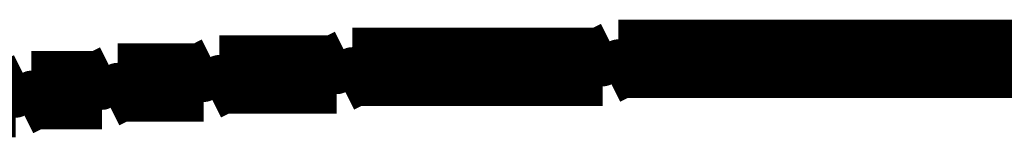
# Model space of a CAD drawing. Extents: x -0.07 to 0.95, y -0.15 to 2.1.
# Tile 20 of 30: x 0.34335 to 0.35593, y 1.547 to 1.5485. Entities that reach past the tile are written whole.
import ezdxf

# ---------------------------------------------------------------- set-up
doc = ezdxf.new("R2010")
doc.units = 0
doc.layers.get('0').update_dxf_attribs({"linetype": 'CONTINUOUS'})
doc.layers.add('gto', color=2, linetype='CONTINUOUS')

# ---------------------------------------------------------------- blocks, each defined once
blk = doc.blocks.new('D43')
at = {"const_width": 0.00025}
blk.add_lwpolyline([(-0.000125, 0, 1), (0.000125, 0, 1)], format="xyb", close=True, dxfattribs=at)

msp = doc.modelspace()

# ---------------------------------------------------------------- linework, layer by layer
at = {"layer": 'gto', "color": 2, "const_width": 0.001}
for points in [[(0.3508, 1.5479), (0.351, 1.548)], [(0.351, 1.548), (0.3512, 1.548)], [(0.3512, 1.548), (0.3514, 1.548)], [(0.3514, 1.548), (0.3517, 1.548)], [(0.3517, 1.548), (0.3519, 1.548)], [(0.3519, 1.548), (0.3521, 1.548)], [(0.3521, 1.548), (0.3523, 1.548)], [(0.3523, 1.548), (0.3526, 1.548)], [(0.3526, 1.548), (0.3949, 1.548)], [(0.3474, 1.5478), (0.3476, 1.5479)], [(0.3476, 1.5479), (0.3478, 1.5479)], [(0.3478, 1.5479), (0.348, 1.5479)], [(0.348, 1.5479), (0.3482, 1.5479)], [(0.3482, 1.5479), (0.3484, 1.5479)], [(0.3484, 1.5479), (0.3486, 1.5479)], [(0.3486, 1.5479), (0.3488, 1.5479)], [(0.3488, 1.5479), (0.349, 1.5479)], [(0.349, 1.5479), (0.3492, 1.5479)], [(0.3492, 1.5479), (0.3494, 1.5479)], [(0.3494, 1.5479), (0.3496, 1.5479)], [(0.3496, 1.5479), (0.3499, 1.5479)], [(0.3499, 1.5479), (0.3501, 1.5479)], [(0.3501, 1.5479), (0.3503, 1.5479)], [(0.3503, 1.5479), (0.3505, 1.5479)], [(0.3505, 1.5479), (0.3508, 1.5479)], [(0.3457, 1.5477), (0.3459, 1.5478)], [(0.3459, 1.5478), (0.3461, 1.5478)], [(0.3461, 1.5478), (0.3463, 1.5478)], [(0.3463, 1.5478), (0.3464, 1.5478)], [(0.3464, 1.5478), (0.3466, 1.5478)], [(0.3466, 1.5478), (0.3468, 1.5478)], [(0.3468, 1.5478), (0.347, 1.5478)], [(0.347, 1.5478), (0.3472, 1.5478)], [(0.3472, 1.5478), (0.3474, 1.5478)], [(0.3433, 1.5475), (0.3435, 1.5476)], [(0.3435, 1.5476), (0.3437, 1.5476)], [(0.3437, 1.5476), (0.3439, 1.5476)], [(0.3439, 1.5476), (0.344, 1.5476)], [(0.344, 1.5476), (0.3442, 1.5476)], [(0.3442, 1.5476), (0.3444, 1.5476)], [(0.3444, 1.5476), (0.3446, 1.5477)], [(0.3446, 1.5477), (0.3448, 1.5477)], [(0.3448, 1.5477), (0.345, 1.5477)], [(0.345, 1.5477), (0.3451, 1.5477)], [(0.3451, 1.5477), (0.3453, 1.5477)], [(0.3453, 1.5477), (0.3455, 1.5477)], [(0.3455, 1.5477), (0.3457, 1.5477)], [(0.3428, 1.5475), (0.343, 1.5475)], [(0.343, 1.5475), (0.3431, 1.5475)], [(0.3431, 1.5475), (0.3433, 1.5475)]]:
    msp.add_lwpolyline(points, dxfattribs=at)
at = {"layer": 'gto', "color": 2}
for points in [[(0.395, 1.5477), (0.3526, 1.5477), (0.3523, 1.5477), (0.3523, 1.5477), (0.3521, 1.5477), (0.3521, 1.5477), (0.3519, 1.5477), (0.3519, 1.5477), (0.3517, 1.5477), (0.3517, 1.5477), (0.3514, 1.5477), (0.3514, 1.5477), (0.3512, 1.5477), (0.3512, 1.5477), (0.351, 1.5477), (0.351, 1.5477), (0.3508, 1.5477), (0.3508, 1.5477), (0.3505, 1.5477), (0.3505, 1.5477), (0.3503, 1.5477), (0.3503, 1.5477), (0.3501, 1.5477), (0.3501, 1.5477), (0.3501, 1.5477), (0.3501, 1.5477), (0.3501, 1.5477), (0.3501, 1.5477), (0.3501, 1.5477), (0.3501, 1.5477), (0.3499, 1.5477), (0.3499, 1.5477), (0.3499, 1.5477), (0.3499, 1.5477), (0.3499, 1.5477), (0.3499, 1.5477), (0.3499, 1.5477), (0.3499, 1.5477), (0.3499, 1.5477), (0.3497, 1.5477), (0.3497, 1.5477), (0.3496, 1.5477), (0.3496, 1.5477), (0.3496, 1.5477), (0.3496, 1.5477), (0.3496, 1.5477), (0.3496, 1.5477), (0.3497, 1.5477), (0.3496, 1.5477), (0.3494, 1.5477), (0.3494, 1.5477), (0.3492, 1.5476), (0.3492, 1.5476), (0.349, 1.5476), (0.349, 1.5476), (0.3488, 1.5476), (0.3488, 1.5476), (0.3488, 1.5476), (0.3488, 1.5476), (0.3488, 1.5476), (0.3488, 1.5476), (0.3488, 1.5476), (0.3488, 1.5476), (0.3488, 1.5476), (0.3488, 1.5476), (0.3488, 1.5476), (0.3486, 1.5476), (0.3486, 1.5476), (0.3486, 1.5476), (0.3486, 1.5476), (0.3486, 1.5476), (0.3486, 1.5476), (0.3486, 1.5476), (0.3486, 1.5476), (0.3486, 1.5476), (0.3486, 1.5476), (0.3486, 1.5476), (0.3486, 1.5476), (0.3486, 1.5476), (0.3486, 1.5476), (0.3486, 1.5476), (0.3484, 1.5476), (0.3484, 1.5476), (0.3482, 1.5476), (0.3482, 1.5476), (0.348, 1.5476), (0.348, 1.5476), (0.348, 1.5476), (0.3478, 1.5476), (0.3478, 1.5476), (0.3478, 1.5476), (0.3478, 1.5476), (0.3478, 1.5476), (0.3478, 1.5476), (0.3478, 1.5476), (0.3478, 1.5476), (0.3478, 1.5476), (0.3478, 1.5476), (0.3478, 1.5476), (0.3476, 1.5476), (0.3476, 1.5476), (0.3476, 1.5476), (0.3474, 1.5476), (0.3474, 1.5476), (0.3472, 1.5476), (0.3472, 1.5476), (0.3472, 1.5476), (0.347, 1.5476), (0.347, 1.5476), (0.347, 1.5476), (0.347, 1.5476), (0.347, 1.5476), (0.347, 1.5476), (0.347, 1.5476), (0.347, 1.5476), (0.347, 1.5476), (0.347, 1.5476), (0.347, 1.5476), (0.347, 1.5476), (0.347, 1.5476), (0.3468, 1.5475), (0.3468, 1.5475), (0.3468, 1.5475), (0.3467, 1.5475), (0.3466, 1.5475), (0.3465, 1.5475), (0.3465, 1.5475), (0.3465, 1.5475), (0.3465, 1.5475), (0.3465, 1.5475), (0.3465, 1.5475), (0.3465, 1.5475), (0.3465, 1.5475), (0.3465, 1.5475), (0.3465, 1.5475), (0.3465, 1.5475), (0.3463, 1.5475), (0.3463, 1.5475), (0.3463, 1.5475), (0.3461, 1.5475), (0.3461, 1.5475), (0.3461, 1.5475), (0.3459, 1.5475), (0.3459, 1.5475), (0.3459, 1.5475), (0.3459, 1.5475), (0.3459, 1.5475), (0.3459, 1.5475), (0.3459, 1.5475), (0.3459, 1.5475), (0.3457, 1.5475), (0.3457, 1.5475), (0.3455, 1.5475), (0.3455, 1.5475), (0.3453, 1.5474), (0.3453, 1.5474), (0.3453, 1.5474), (0.3453, 1.5474), (0.3452, 1.5474), (0.3452, 1.5474), (0.345, 1.5474), (0.345, 1.5474), (0.345, 1.5474), (0.345, 1.5474), (0.345, 1.5474), (0.345, 1.5474), (0.3448, 1.5474), (0.3448, 1.5474), (0.3448, 1.5474), (0.3446, 1.5474), (0.3446, 1.5474), (0.3446, 1.5474), (0.3446, 1.5474), (0.3446, 1.5474), (0.3446, 1.5474), (0.3444, 1.5474), (0.3444, 1.5474), (0.3444, 1.5474), (0.3443, 1.5474), (0.3442, 1.5474), (0.3442, 1.5474), (0.3441, 1.5473), (0.3441, 1.5473), (0.3441, 1.5473), (0.3439, 1.5473), (0.3439, 1.5473), (0.3439, 1.5473), (0.3439, 1.5473), (0.3439, 1.5473), (0.3439, 1.5473), (0.3437, 1.5473), (0.3437, 1.5473), (0.3435, 1.5473), (0.3435, 1.5473), (0.3435, 1.5473), (0.3435, 1.5473), (0.3435, 1.5473), (0.3435, 1.5473), (0.3435, 1.5473), (0.3434, 1.5473), (0.3434, 1.5473), (0.3434, 1.5473), (0.3434, 1.5473), (0.3434, 1.5473), (0.3434, 1.5473), (0.3432, 1.5473)], [(0.347, 1.5476), (0.347, 1.5476), (0.347, 1.5476), (0.347, 1.5476)], [(0.3478, 1.5476), (0.3478, 1.5476), (0.3478, 1.5476), (0.3478, 1.5476)], [(0.3486, 1.5476), (0.3486, 1.5476), (0.3486, 1.5476), (0.3486, 1.5476)], [(0.3488, 1.5476), (0.3488, 1.5476), (0.3488, 1.5476), (0.3488, 1.5476)], [(0.3499, 1.5477), (0.3499, 1.5477), (0.3499, 1.5477), (0.3499, 1.5477)], [(0.3499, 1.5477), (0.3499, 1.5477), (0.3499, 1.5477), (0.3499, 1.5477), (0.3499, 1.5477), (0.3499, 1.5477)], [(0.3501, 1.5477), (0.3501, 1.5477), (0.3501, 1.5477), (0.3501, 1.5477)], [(0.3501, 1.5477), (0.3501, 1.5477), (0.3501, 1.5477), (0.3501, 1.5477), (0.3501, 1.5477), (0.3501, 1.5477)], [(0.3465, 1.5475), (0.3465, 1.5475), (0.3465, 1.5475), (0.3465, 1.5475)]]:
    msp.add_lwpolyline(points, dxfattribs=at)

# ---------------------------------------------------------------- block references
at = {"layer": 'gto'}
for p in [(0.351, 1.548), (0.3512, 1.548), (0.3514, 1.548), (0.3517, 1.548), (0.3519, 1.548), (0.3521, 1.548), (0.3523, 1.548), (0.3526, 1.548), (0.3476, 1.5479), (0.3478, 1.5479), (0.348, 1.5479), (0.3482, 1.5479), (0.3484, 1.5479), (0.3486, 1.5479), (0.3488, 1.5479), (0.349, 1.5479), (0.3492, 1.5479), (0.3494, 1.5479), (0.3496, 1.5479), (0.3499, 1.5479), (0.3501, 1.5479), (0.3503, 1.5479), (0.3505, 1.5479), (0.3508, 1.5479), (0.3459, 1.5478), (0.3461, 1.5478), (0.3463, 1.5478), (0.3464, 1.5478), (0.3466, 1.5478), (0.3468, 1.5478), (0.347, 1.5478), (0.3472, 1.5478), (0.3474, 1.5478), (0.3435, 1.5476), (0.3437, 1.5476), (0.3439, 1.5476), (0.344, 1.5476), (0.3442, 1.5476), (0.3444, 1.5476), (0.3446, 1.5477), (0.3448, 1.5477), (0.345, 1.5477), (0.3451, 1.5477), (0.3453, 1.5477), (0.3455, 1.5477), (0.3457, 1.5477), (0.3433, 1.5475)]:
    msp.add_blockref('D43', p, dxfattribs=at)

doc.saveas('drawing.dxf')
